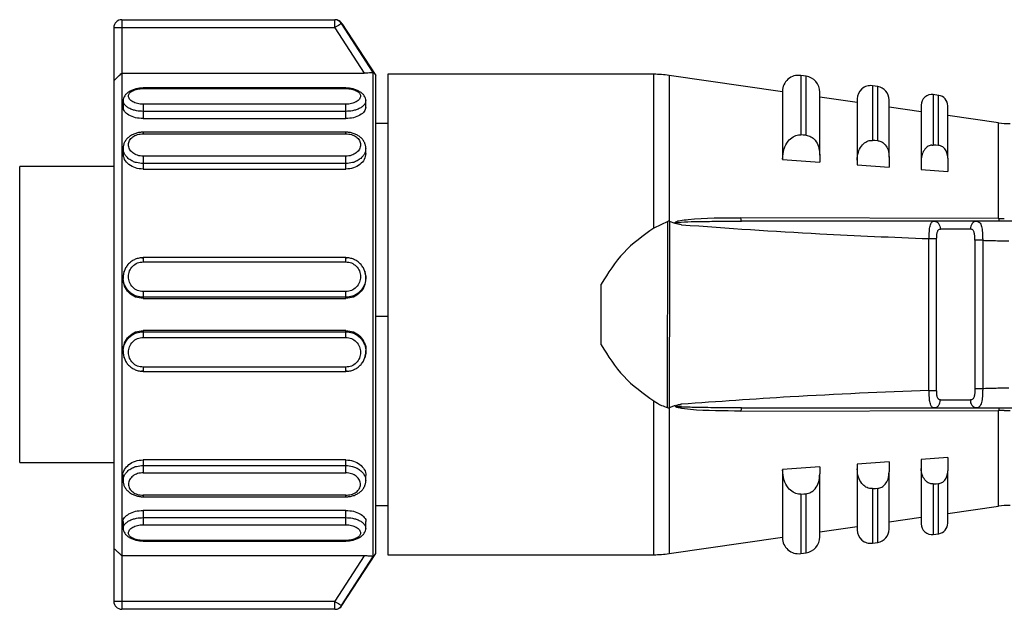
# Model space of a CAD drawing. Header units: millimetres. Extents: x -531 to 2300, y 404 to 998.
# Tile 6 of 24: x -270 to -233, y 684 to 706. Entities that reach past the tile are written whole.
import ezdxf

# ---------------------------------------------------------------- set-up
doc = ezdxf.new("R2010")
doc.units = ezdxf.units.MM

# ---------------------------------------------------------------- blocks, each defined once
blk = doc.blocks.new('Drawing View2')
at = {"color": 7, "linetype": 'Continuous', "lineweight": 25}
for p, q in [((-850.75, 31.75), (-851.05, 31.75)), ((-851.05, 31.75), (-851.05, 29.777)), ((-850.75, 32.05), (-850.75, 31.75)), ((-850.75, 32.05), (-842.768, 32.05)), ((-850.75, 31.75), (-850.75, 30.05)), ((-842.768, 31.75), (-850.75, 31.75)), ((-842.768, 31.75), (-841.667, 30.05)), ((-841.327, 30.077), (-842.517, 31.913)), ((-842.502, 31.913), (-841.23, 29.955)), ((-850.75, 30.05), (-841.667, 30.05)), ((-841.327, 11.933), (-841.327, 30.077)), ((-841.23, 12.055), (-841.23, 29.955)), ((-830.802, 30.005), (-840.778, 30.005)), ((-840.778, 30.005), (-840.778, 20.91)), ((-830.802, 24.241), (-830.802, 30.005)), ((-825.978, 29.352), (-830.232, 29.964)), ((-830.232, 29.964), (-830.232, 24.496)), ((-825.093, 29.932), (-825.293, 29.96)), ((-825.293, 29.96), (-825.293, 27.734)), ((-825.093, 27.719), (-825.093, 29.932)), ((-851.05, 29.777), (-851.05, 12.233)), ((-822.407, 29.545), (-822.607, 29.574)), ((-822.607, 29.574), (-822.607, 27.53)), ((-822.407, 27.514), (-822.407, 29.545)), ((-842.35, 29.493), (-849.95, 29.493)), ((-849.95, 29.47), (-842.35, 29.47)), ((-825.978, 29.366), (-825.978, 26.829)), ((-824.578, 26.973), (-824.578, 29.338)), ((-820.122, 29.216), (-820.322, 29.245)), ((-820.322, 29.245), (-820.322, 27.354)), ((-820.122, 27.338), (-820.122, 29.216)), ((-850.7, 29.02), (-850.7, 28.764)), ((-842.35, 28.883), (-849.95, 28.883)), ((-841.6, 28.764), (-841.6, 29.02)), ((-823.178, 28.949), (-824.578, 29.15)), ((-823.178, 29.079), (-823.178, 26.792)), ((-821.978, 26.903), (-821.978, 29.05)), ((-820.778, 28.849), (-820.778, 26.776)), ((-819.778, 26.856), (-819.778, 28.82)), ((-842.35, 28.614), (-849.95, 28.614)), ((-849.95, 28.614), (-849.95, 28.345)), ((-842.35, 28.345), (-842.35, 28.614)), ((-820.778, 28.603), (-821.978, 28.776)), ((-817.874, 28.185), (-819.778, 28.459)), ((-849.95, 28.345), (-842.35, 28.345)), ((-840.778, 28.155), (-841.23, 28.155)), ((-817.874, 24.605), (-817.874, 28.185)), ((-842.35, 27.835), (-849.95, 27.835)), ((-849.95, 27.776), (-842.35, 27.776)), ((-825.379, 27.732), (-825.293, 27.734)), ((-822.679, 27.528), (-822.607, 27.53)), ((-850.7, 27.233), (-850.7, 27.035)), ((-841.6, 27.035), (-841.6, 27.233)), ((-824.578, 26.973), (-824.578, 26.709)), ((-842.35, 26.934), (-849.95, 26.934)), ((-842.35, 26.661), (-849.95, 26.661)), ((-849.95, 26.661), (-849.95, 26.452)), ((-842.35, 26.452), (-842.35, 26.661)), ((-825.978, 26.829), (-825.978, 26.808)), ((-825.978, 26.808), (-824.578, 26.709)), ((-823.178, 26.792), (-823.178, 26.609)), ((-823.178, 26.609), (-821.978, 26.523)), ((-821.978, 26.903), (-821.978, 26.523)), ((-820.778, 26.776), (-820.778, 26.437)), ((-819.778, 26.856), (-819.778, 26.365)), ((-851.05, 26.555), (-854.578, 26.555)), ((-854.578, 15.455), (-854.578, 26.555)), ((-849.95, 26.452), (-842.35, 26.452)), ((-820.778, 26.437), (-819.778, 26.365)), ((-830.282, 24.495), (-830.802, 24.241)), ((-830.288, 17.516), (-830.282, 24.495)), ((-830.232, 24.496), (-830.212, 24.491)), ((-829.998, 24.411), (-830.212, 24.491)), ((-828.193, 24.499), (-827.509, 24.505)), ((-817.874, 24.605), (-827.538, 24.621)), ((-827.509, 24.505), (-827.518, 24.512)), ((-820.291, 24.505), (-820.206, 24.483)), ((-818.709, 24.505), (-820.291, 24.505)), ((-818.709, 24.505), (-818.789, 24.483)), ((-818.709, 24.505), (-818.637, 24.474)), ((-818.929, 24.205), (-820.059, 24.205)), ((-820.485, 18.163), (-820.485, 23.847)), ((-820.197, 18.163), (-820.197, 23.847)), ((-818.76, 23.784), (-818.76, 18.225)), ((-818.472, 23.784), (-818.472, 18.225)), ((-850.004, 23.124), (-849.95, 23.133)), ((-842.35, 23.136), (-849.95, 23.136)), ((-849.95, 22.977), (-842.35, 22.977)), ((-842.35, 23.133), (-842.296, 23.124)), ((-850.679, 22.514), (-850.659, 22.631)), ((-841.641, 22.632), (-841.62, 22.512)), ((-850.7, 22.394), (-850.679, 22.514)), ((-850.7, 22.394), (-850.7, 22.35)), ((-841.6, 22.35), (-841.6, 22.394)), ((-842.35, 21.866), (-849.95, 21.866)), ((-832.778, 19.866), (-832.778, 22.144)), ((-842.35, 21.65), (-849.95, 21.65)), ((-849.95, 21.65), (-849.95, 21.603)), ((-849.95, 21.603), (-842.35, 21.603)), ((-842.35, 21.603), (-842.35, 21.65)), ((-840.778, 20.929), (-841.23, 20.929)), ((-840.778, 20.91), (-840.778, 12.005)), ((-849.95, 20.406), (-849.95, 20.359)), ((-842.35, 20.406), (-849.95, 20.406)), ((-849.95, 20.359), (-842.35, 20.359)), ((-842.35, 20.359), (-842.35, 20.406)), ((-849.95, 20.144), (-842.35, 20.144)), ((-850.7, 19.66), (-850.7, 19.615)), ((-850.679, 19.496), (-850.7, 19.615)), ((-841.6, 19.615), (-841.6, 19.66)), ((-850.659, 19.379), (-850.679, 19.496)), ((-849.95, 18.876), (-850.005, 18.885)), ((-842.35, 19.033), (-849.95, 19.033)), ((-849.95, 18.874), (-842.35, 18.874)), ((-842.296, 18.885), (-842.35, 18.876)), ((-818.472, 18.225), (-818.76, 18.225)), ((-830.802, 12.005), (-830.802, 17.768)), ((-820.059, 17.805), (-818.929, 17.805)), ((-829.997, 17.599), (-830.232, 17.512)), ((-830.232, 17.512), (-830.232, 12.046)), ((-829.995, 17.552), (-829.767, 17.559)), ((-827.538, 17.388), (-817.874, 17.404)), ((-820.291, 17.505), (-820.206, 17.526)), ((-820.291, 17.505), (-818.709, 17.505)), ((-818.67, 17.505), (-817.845, 17.505)), ((-817.874, 13.824), (-817.874, 17.404)), ((-842.35, 15.556), (-849.95, 15.556)), ((-849.95, 15.556), (-849.95, 15.347)), ((-842.35, 15.347), (-842.35, 15.556)), ((-819.778, 15.644), (-820.778, 15.572)), ((-820.778, 15.572), (-820.778, 15.234)), ((-819.778, 15.644), (-819.778, 15.153)), ((-854.578, 15.455), (-851.05, 15.455)), ((-849.95, 15.347), (-842.35, 15.347)), ((-824.578, 15.301), (-825.978, 15.202)), ((-825.978, 15.202), (-825.978, 15.181)), ((-825.978, 15.181), (-825.978, 12.643)), ((-824.578, 15.301), (-824.578, 15.036)), ((-821.978, 15.486), (-823.178, 15.4)), ((-823.178, 15.4), (-823.178, 15.217)), ((-823.178, 15.217), (-823.178, 12.931)), ((-821.978, 15.486), (-821.978, 15.106)), ((-820.778, 15.234), (-820.778, 13.161)), ((-819.778, 13.189), (-819.778, 15.153)), ((-850.7, 14.976), (-850.7, 14.777)), ((-849.95, 15.075), (-842.35, 15.074)), ((-841.6, 14.775), (-841.6, 14.974)), ((-824.578, 12.672), (-824.578, 15.036)), ((-821.978, 12.959), (-821.978, 15.106)), ((-822.607, 14.48), (-822.679, 14.481)), ((-822.607, 14.48), (-822.607, 12.436)), ((-822.407, 12.464), (-822.407, 14.495)), ((-820.322, 14.656), (-820.379, 14.657)), ((-820.322, 14.656), (-820.322, 12.765)), ((-820.122, 12.793), (-820.122, 14.671)), ((-842.35, 14.234), (-849.95, 14.235)), ((-849.95, 14.176), (-842.35, 14.176)), ((-825.293, 14.276), (-825.379, 14.277)), ((-825.293, 14.276), (-825.293, 12.049)), ((-825.093, 12.078), (-825.093, 14.291)), ((-842.35, 13.664), (-849.95, 13.664)), ((-849.95, 13.664), (-849.95, 13.395)), ((-842.35, 13.395), (-842.35, 13.664)), ((-841.23, 13.855), (-840.778, 13.855)), ((-819.778, 13.55), (-817.874, 13.824)), ((-849.95, 13.395), (-842.35, 13.395)), ((-821.978, 13.233), (-820.778, 13.406)), ((-850.7, 13.246), (-850.7, 12.99)), ((-849.95, 13.127), (-842.35, 13.127)), ((-841.6, 12.99), (-841.6, 13.246)), ((-824.578, 12.859), (-823.178, 13.061)), ((-830.232, 12.046), (-825.978, 12.658)), ((-820.322, 12.765), (-820.122, 12.793)), ((-851.05, 12.233), (-851.05, 10.26)), ((-842.35, 12.54), (-849.95, 12.54)), ((-849.95, 12.516), (-842.35, 12.516)), ((-822.607, 12.436), (-822.407, 12.464)), ((-841.667, 11.96), (-850.75, 11.96)), ((-850.75, 11.96), (-850.75, 10.26)), ((-841.667, 11.96), (-842.768, 10.26)), ((-842.517, 10.097), (-841.327, 11.933)), ((-842.502, 10.097), (-841.23, 12.055)), ((-840.778, 12.005), (-830.802, 12.005)), ((-825.293, 12.049), (-825.093, 12.078)), ((-850.75, 10.26), (-842.768, 10.26)), ((-842.768, 9.96), (-842.768, 10.26)), ((-842.768, 9.96), (-850.75, 9.96))]:
    blk.add_line(p, q, dxfattribs=at)
at = {"color": 7, "linetype": 'Continuous', "lineweight": 25, "flags": 128}
for points in [[(-842.768, 31.75), (-842.768, 31.808), (-842.768, 31.864), (-842.768, 31.916), (-842.768, 31.962), (-842.768, 31.999), (-842.768, 32.027), (-842.768, 32.044), (-842.768, 32.05)], [(-850.75, 30.05), (-850.75, 29.646), (-850.75, 28.868), (-850.75, 27.749), (-850.75, 26.337), (-850.75, 24.693), (-850.75, 22.89), (-850.75, 21.005), (-850.75, 19.12), (-850.75, 17.316), (-850.75, 15.673), (-850.75, 14.261), (-850.75, 13.141), (-850.75, 12.363), (-850.75, 11.96)], [(-825.093, 27.719), (-825.205, 27.727), (-825.293, 27.734)], [(-822.407, 27.514), (-822.519, 27.523), (-822.607, 27.53)], [(-820.122, 27.338), (-820.234, 27.347), (-820.322, 27.354)], [(-822.607, 14.48), (-822.495, 14.488), (-822.407, 14.495)], [(-820.322, 14.656), (-820.21, 14.664), (-820.122, 14.671)], [(-825.293, 14.276), (-825.181, 14.284), (-825.093, 14.291)], [(-851.05, 10.26), (-851.044, 10.26), (-851.027, 10.26), (-850.999, 10.26), (-850.962, 10.26), (-850.917, 10.26), (-850.865, 10.26), (-850.809, 10.26), (-850.75, 10.26)], [(-850.75, 10.26), (-850.75, 10.201), (-850.75, 10.145), (-850.75, 10.093), (-850.75, 10.048), (-850.75, 10.01), (-850.75, 9.983), (-850.75, 9.966), (-850.75, 9.96)]]:
    blk.add_lwpolyline(points, dxfattribs=at)
at = {"color": 7, "linetype": 'Continuous', "lineweight": 25}
for centre, radius, start, end in [((-850.75, 31.75), 0.3, 90, 180), ((-842.768, 31.75), 0.3, 32.9434, 89.9915), ((-842.511, 22.983), 8.93, 89.9422, 90.0385), ((-830.802, 26.005), 4, 81.8101, 90), ((-825.379, 29.366), 0.6, 81.8101, 180), ((-825.178, 29.338), 0.6, 0, 81.8101), ((-822.679, 29.079), 0.5, 81.8101, 180), ((-822.478, 29.05), 0.5, 0, 81.8101), ((-820.379, 28.849), 0.4, 81.8101, 180), ((-820.178, 28.82), 0.4, 0, 81.8101), ((-817.447, 31.155), 3, 261.8101, 270), ((-817.613, 24.613), 0.261, 181.6208, 203.1902), ((-818.662, 17.77), 0.269, 172.5997, 259.8789), ((-817.733, 17.418), 0.142, 142.5782, 185.7895), ((-817.447, 10.855), 3, 90, 98.1899), ((-822.679, 12.931), 0.5, 180, 278.1899), ((-822.478, 12.959), 0.5, 278.1899, 0), ((-820.379, 13.161), 0.4, 180, 278.1899), ((-820.178, 13.189), 0.4, 278.1899, 0), ((-825.379, 12.643), 0.6, 180, 278.1899), ((-825.178, 12.672), 0.6, 278.1899, 0), ((-830.802, 16.005), 4, 270, 278.1899), ((-850.75, 10.26), 0.3, 180, 270), ((-842.768, 10.259), 0.3, 270.0085, 327.0566), ((-842.511, 18.83), 8.734, 269.9608, 270.0593)]:
    blk.add_arc(centre, radius, start, end, dxfattribs=at)
for points, knots in [([(-842.756, 32.05), (-842.756, 32.05), (-842.758, 32.05), (-842.764, 32.05), (-842.768, 32.05)], [0, 0, 0, 0, 0.3651939, 1, 1, 1, 1]), ([(-842.694, 32.043), (-842.703, 32.045), (-842.719, 32.048), (-842.737, 32.049), (-842.745, 32.049), (-842.748, 32.05), (-842.749, 32.05), (-842.751, 32.05), (-842.753, 32.05), (-842.753, 32.05), (-842.755, 32.05), (-842.756, 32.05)], [0, 0, 0, 0, 0.109291, 0.184082, 0.203388, 0.217069, 0.233404, 0.261558, 0.329586, 0.601582, 1, 1, 1, 1]), ([(-842.518, 31.931), (-842.526, 31.942), (-842.547, 31.972), (-842.592, 32.005), (-842.642, 32.03), (-842.676, 32.041), (-842.692, 32.043), (-842.694, 32.043)], [0, 0, 0, 0, 0.187728, 0.504927, 0.769603, 0.980429, 1, 1, 1, 1]), ([(-851.05, 29.777), (-851.048, 29.777), (-851.044, 29.776), (-851.013, 29.8), (-850.957, 29.85), (-850.866, 29.935), (-850.791, 30.009), (-850.75, 30.05)], [0, 0, 0, 0, 0.131935, 0.273337, 0.43979, 0.689197, 1, 1, 1, 1]), ([(-841.327, 30.077), (-841.328, 30.075), (-841.331, 30.072), (-841.348, 30.068), (-841.376, 30.063), (-841.429, 30.058), (-841.526, 30.051), (-841.618, 30.05), (-841.667, 30.05)], [0, 0, 0, 0, 0.107534, 0.215502, 0.32879, 0.444967, 0.704582, 1, 1, 1, 1]), ([(-849.95, 29.492), (-849.995, 29.489), (-850.086, 29.484), (-850.223, 29.456), (-850.354, 29.413), (-850.472, 29.355), (-850.571, 29.284), (-850.645, 29.201), (-850.692, 29.111), (-850.697, 29.048), (-850.7, 29.016)], [0, 0, 0, 0, 0.11755, 0.238137, 0.361419, 0.486912, 0.614056, 0.742299, 0.871104, 1, 1, 1, 1]), ([(-849.95, 28.883), (-850.022, 28.887), (-850.167, 28.897), (-850.35, 28.971), (-850.472, 29.074), (-850.514, 29.191), (-850.472, 29.303), (-850.35, 29.395), (-850.167, 29.457), (-850.022, 29.466), (-849.95, 29.47)], [0, 0, 0, 0, 0.124106, 0.248734, 0.374111, 0.499999, 0.625886, 0.751263, 0.875889, 1, 1, 1, 1]), ([(-849.95, 29.49), (-849.95, 29.491), (-849.95, 29.495), (-849.95, 29.481), (-849.95, 29.47)], [0, 0, 0, 0, 0.2297853, 1, 1, 1, 1]), ([(-841.6, 29.016), (-841.603, 29.048), (-841.608, 29.111), (-841.655, 29.201), (-841.729, 29.284), (-841.828, 29.355), (-841.946, 29.413), (-842.077, 29.456), (-842.214, 29.484), (-842.305, 29.489), (-842.35, 29.492)], [0, 0, 0, 0, 0.128896, 0.257701, 0.385944, 0.513088, 0.638581, 0.761863, 0.88245, 1, 1, 1, 1]), ([(-842.35, 29.47), (-842.35, 29.481), (-842.35, 29.495), (-842.35, 29.491), (-842.35, 29.49)], [0, 0, 0, 0, 0.770215, 1, 1, 1, 1]), ([(-842.35, 29.47), (-842.278, 29.466), (-842.133, 29.457), (-841.95, 29.395), (-841.828, 29.303), (-841.786, 29.191), (-841.828, 29.074), (-841.95, 28.971), (-842.133, 28.897), (-842.278, 28.887), (-842.35, 28.883)], [0, 0, 0, 0, 0.124111, 0.248737, 0.374114, 0.500001, 0.625889, 0.751266, 0.875894, 1, 1, 1, 1]), ([(-849.95, 28.614), (-850.035, 28.619), (-850.172, 28.626), (-850.35, 28.675), (-850.485, 28.733), (-850.591, 28.807), (-850.678, 28.902), (-850.692, 28.974), (-850.7, 29.019)], [0, 0, 0, 0, 0.215677, 0.349677, 0.500832, 0.651862, 0.785821, 1, 1, 1, 1]), ([(-841.6, 29.02), (-841.608, 28.975), (-841.621, 28.903), (-841.708, 28.807), (-841.814, 28.733), (-841.95, 28.675), (-842.128, 28.626), (-842.265, 28.619), (-842.35, 28.614)], [0, 0, 0, 0, 0.215373, 0.34906, 0.499747, 0.650815, 0.784688, 1, 1, 1, 1]), ([(-849.95, 28.345), (-850.048, 28.352), (-850.245, 28.366), (-850.493, 28.467), (-850.666, 28.608), (-850.689, 28.712), (-850.7, 28.764)], [0, 0, 0, 0, 0.2491018, 0.5002617, 0.7513757, 1, 1, 1, 1]), ([(-841.6, 28.764), (-841.611, 28.712), (-841.634, 28.607), (-841.807, 28.467), (-842.055, 28.366), (-842.252, 28.352), (-842.35, 28.345)], [0, 0, 0, 0, 0.249186, 0.49919, 0.751586, 1, 1, 1, 1]), ([(-849.95, 27.835), (-849.996, 27.832), (-850.09, 27.828), (-850.229, 27.794), (-850.361, 27.74), (-850.478, 27.665), (-850.575, 27.572), (-850.647, 27.466), (-850.693, 27.349), (-850.698, 27.267), (-850.7, 27.227)], [0, 0, 0, 0, 0.11999, 0.242062, 0.365976, 0.491354, 0.617808, 0.744962, 0.872463, 1, 1, 1, 1]), ([(-849.95, 26.934), (-850.022, 26.941), (-850.167, 26.955), (-850.35, 27.057), (-850.472, 27.2), (-850.514, 27.366), (-850.472, 27.529), (-850.35, 27.664), (-850.167, 27.757), (-850.022, 27.77), (-849.95, 27.776)], [0, 0, 0, 0, 0.1241105, 0.2487374, 0.374114, 0.5000014, 0.6258894, 0.7512656, 0.8758944, 1, 1, 1, 1]), ([(-849.95, 27.834), (-849.95, 27.834), (-849.95, 27.838), (-849.95, 27.822), (-849.95, 27.791), (-849.95, 27.776)], [0, 0, 0, 0, 0.038601, 0.519301, 1, 1, 1, 1]), ([(-842.35, 27.776), (-842.35, 27.791), (-842.35, 27.822), (-842.35, 27.838), (-842.35, 27.834), (-842.35, 27.834)], [0, 0, 0, 0, 0.480692, 0.961384, 1, 1, 1, 1]), ([(-841.6, 27.227), (-841.602, 27.267), (-841.607, 27.349), (-841.653, 27.466), (-841.725, 27.572), (-841.822, 27.665), (-841.939, 27.74), (-842.071, 27.794), (-842.21, 27.828), (-842.304, 27.832), (-842.35, 27.835)], [0, 0, 0, 0, 0.127535, 0.255035, 0.382189, 0.508643, 0.634021, 0.75793, 0.880009, 1, 1, 1, 1]), ([(-842.35, 27.776), (-842.278, 27.77), (-842.133, 27.757), (-841.95, 27.664), (-841.828, 27.529), (-841.786, 27.366), (-841.828, 27.2), (-841.95, 27.057), (-842.133, 26.955), (-842.278, 26.941), (-842.35, 26.934)], [0, 0, 0, 0, 0.124111, 0.248737, 0.374114, 0.500001, 0.625889, 0.751266, 0.875894, 1, 1, 1, 1]), ([(-825.978, 26.829), (-825.967, 26.957), (-825.946, 27.195), (-825.794, 27.486), (-825.624, 27.644), (-825.484, 27.713), (-825.413, 27.726), (-825.379, 27.732)], [0, 0, 0, 0, 0.325933, 0.603464, 0.815321, 0.910517, 1, 1, 1, 1]), ([(-825.093, 27.719), (-825.062, 27.714), (-824.998, 27.706), (-824.876, 27.653), (-824.732, 27.527), (-824.603, 27.285), (-824.587, 27.085), (-824.578, 26.973)], [0, 0, 0, 0, 0.095969, 0.193666, 0.400239, 0.664134, 1, 1, 1, 1]), ([(-823.178, 26.792), (-823.17, 26.891), (-823.154, 27.076), (-823.036, 27.312), (-822.896, 27.449), (-822.771, 27.511), (-822.709, 27.523), (-822.679, 27.528)], [0, 0, 0, 0, 0.3058344, 0.5705648, 0.8013845, 0.9041312, 1, 1, 1, 1]), ([(-822.407, 27.514), (-822.381, 27.511), (-822.328, 27.503), (-822.226, 27.459), (-822.106, 27.356), (-821.999, 27.157), (-821.986, 26.994), (-821.978, 26.903)], [0, 0, 0, 0, 0.097346, 0.196477, 0.405857, 0.669714, 1, 1, 1, 1]), ([(-820.379, 27.353), (-820.424, 27.341), (-820.526, 27.316), (-820.656, 27.192), (-820.757, 27.007), (-820.771, 26.856), (-820.778, 26.776)], [0, 0, 0, 0, 0.184907, 0.408721, 0.685994, 1, 1, 1, 1]), ([(-820.379, 27.353), (-820.368, 27.354), (-820.349, 27.355), (-820.33, 27.354), (-820.322, 27.354)], [0, 0, 0, 0, 0.559858, 1, 1, 1, 1]), ([(-819.778, 26.856), (-819.784, 26.927), (-819.795, 27.054), (-819.88, 27.212), (-819.976, 27.294), (-820.059, 27.33), (-820.1, 27.335), (-820.122, 27.338)], [0, 0, 0, 0, 0.323921, 0.5874, 0.80379, 0.90123, 1, 1, 1, 1]), ([(-849.95, 26.661), (-850.035, 26.667), (-850.172, 26.678), (-850.35, 26.745), (-850.485, 26.827), (-850.591, 26.93), (-850.678, 27.065), (-850.692, 27.168), (-850.7, 27.232)], [0, 0, 0, 0, 0.215829, 0.349716, 0.500633, 0.651427, 0.785194, 1, 1, 1, 1]), ([(-849.95, 26.452), (-850.048, 26.461), (-850.245, 26.48), (-850.493, 26.618), (-850.666, 26.812), (-850.689, 26.96), (-850.7, 27.035)], [0, 0, 0, 0, 0.250014, 0.500108, 0.750297, 1, 1, 1, 1]), ([(-841.6, 27.233), (-841.608, 27.169), (-841.621, 27.066), (-841.708, 26.931), (-841.814, 26.827), (-841.95, 26.746), (-842.128, 26.678), (-842.265, 26.667), (-842.35, 26.661)], [0, 0, 0, 0, 0.214271, 0.348146, 0.499045, 0.650324, 0.784386, 1, 1, 1, 1]), ([(-841.6, 27.035), (-841.611, 26.961), (-841.634, 26.812), (-841.807, 26.618), (-842.055, 26.479), (-842.252, 26.461), (-842.35, 26.452)], [0, 0, 0, 0, 0.249179, 0.499184, 0.75158, 1, 1, 1, 1]), ([(-830.232, 24.496), (-830.24, 24.498), (-830.257, 24.5), (-830.273, 24.497), (-830.282, 24.495)], [0, 0, 0, 0, 0.500612, 1, 1, 1, 1]), ([(-830.212, 24.491), (-830.211, 24.366), (-830.21, 23.168), (-830.217, 20.842), (-830.227, 18.641), (-830.232, 17.512)], [0, 0, 0, 0, 0.053586, 0.51491, 1, 1, 1, 1]), ([(-829.998, 24.411), (-829.999, 24.415), (-830.002, 24.423), (-830.003, 24.436), (-830, 24.447), (-829.991, 24.46), (-829.937, 24.504), (-829.769, 24.535), (-828.972, 24.637), (-828.206, 24.629), (-827.538, 24.621)], [0, 0, 0, 0, 0.005863, 0.010853, 0.015526, 0.020816, 0.030349, 0.102024, 0.217101, 1, 1, 1, 1]), ([(-829.768, 24.367), (-829.771, 24.368), (-829.813, 24.375), (-829.891, 24.384), (-829.964, 24.402), (-829.998, 24.411)], [0, 0, 0, 0, 0.03383, 0.554622, 1, 1, 1, 1]), ([(-829.768, 24.367), (-829.822, 24.378), (-829.889, 24.391), (-829.957, 24.413), (-829.972, 24.421), (-829.977, 24.425), (-829.979, 24.428), (-829.98, 24.43), (-829.979, 24.432), (-829.979, 24.433), (-829.977, 24.436), (-829.955, 24.448), (-829.585, 24.486), (-828.998, 24.493), (-828.425, 24.498), (-828.193, 24.499)], [0, 0, 0, 0, 0.081955, 0.100504, 0.104545, 0.107904, 0.109312, 0.110576, 0.111187, 0.111805, 0.113148, 0.116521, 0.148873, 0.655869, 1, 1, 1, 1]), ([(-829.768, 24.367), (-828.037, 24.244), (-824.945, 24.025), (-821.848, 23.901), (-820.485, 23.847)], [0, 0, 0, 0, 0.559905, 1, 1, 1, 1]), ([(-827.518, 24.512), (-827.518, 24.512), (-827.521, 24.515), (-827.526, 24.535), (-827.533, 24.571), (-827.536, 24.605), (-827.538, 24.621)], [0, 0, 0, 0, 0.000098, 0.337965, 0.675801, 1, 1, 1, 1]), ([(-820.291, 24.505), (-821.639, 24.505), (-824.047, 24.505), (-826.451, 24.505), (-827.509, 24.505)], [0, 0, 0, 0, 0.5600664, 1, 1, 1, 1]), ([(-820.485, 23.847), (-820.483, 23.894), (-820.481, 23.987), (-820.47, 24.153), (-820.452, 24.296), (-820.419, 24.401), (-820.376, 24.483), (-820.325, 24.496), (-820.291, 24.505)], [0, 0, 0, 0, 0.133442, 0.262516, 0.491682, 0.616787, 0.744465, 1, 1, 1, 1]), ([(-820.201, 24.483), (-820.242, 24.49), (-820.294, 24.499), (-820.339, 24.487), (-820.348, 24.485)], [0, 0, 0, 0, 0.792844, 1, 1, 1, 1]), ([(-820.206, 24.483), (-820.205, 24.483), (-820.174, 24.475), (-820.124, 24.419), (-820.069, 24.323), (-820.062, 24.244), (-820.059, 24.205)], [0, 0, 0, 0, 0.01527, 0.343514, 0.671757, 1, 1, 1, 1]), ([(-818.789, 24.483), (-818.79, 24.483), (-818.82, 24.475), (-818.867, 24.419), (-818.919, 24.323), (-818.926, 24.244), (-818.929, 24.205)], [0, 0, 0, 0, 0.015258, 0.343505, 0.671753, 1, 1, 1, 1]), ([(-818.635, 24.483), (-818.645, 24.486), (-818.693, 24.499), (-818.75, 24.49), (-818.795, 24.483)], [0, 0, 0, 0, 0.199135, 1, 1, 1, 1]), ([(-817.213, 24.505), (-817.492, 24.505), (-817.991, 24.505), (-818.489, 24.505), (-818.709, 24.505)], [0, 0, 0, 0, 0.560002, 1, 1, 1, 1]), ([(-818.637, 24.474), (-818.62, 24.469), (-818.581, 24.458), (-818.544, 24.39), (-818.502, 24.277), (-818.482, 24.119), (-818.473, 23.938), (-818.472, 23.836), (-818.472, 23.784)], [0, 0, 0, 0, 0.120831, 0.271701, 0.419722, 0.688876, 0.841614, 1, 1, 1, 1]), ([(-817.874, 24.605), (-817.834, 24.605), (-817.764, 24.605), (-817.692, 24.605), (-817.661, 24.604)], [0, 0, 0, 0, 0.559652, 1, 1, 1, 1]), ([(-830.802, 24.241), (-831.201, 23.957), (-831.995, 23.394), (-832.519, 22.559), (-832.778, 22.144)], [0, 0, 0, 0, 0.5035589, 1, 1, 1, 1]), ([(-820.197, 23.847), (-820.196, 23.897), (-820.194, 23.97), (-820.182, 24.057), (-820.169, 24.108), (-820.15, 24.149), (-820.126, 24.179), (-820.096, 24.199), (-820.071, 24.203), (-820.059, 24.205)], [0, 0, 0, 0, 0.293505, 0.420714, 0.540415, 0.65535, 0.771043, 0.883597, 1, 1, 1, 1]), ([(-818.76, 23.784), (-818.761, 23.843), (-818.764, 23.952), (-818.785, 24.072), (-818.815, 24.138), (-818.845, 24.174), (-818.882, 24.198), (-818.913, 24.202), (-818.929, 24.205)], [0, 0, 0, 0, 0.294352, 0.539974, 0.655031, 0.766741, 0.880127, 1, 1, 1, 1]), ([(-818.472, 23.784), (-818.288, 23.779), (-817.959, 23.771), (-817.63, 23.763), (-817.485, 23.76)], [0, 0, 0, 0, 0.559996, 1, 1, 1, 1]), ([(-849.95, 23.129), (-850, 23.127), (-850.1, 23.123), (-850.246, 23.078), (-850.38, 23.006), (-850.497, 22.908), (-850.591, 22.787), (-850.659, 22.655), (-850.679, 22.561), (-850.688, 22.517)], [0, 0, 0, 0, 0.143395, 0.287611, 0.432551, 0.57803, 0.723868, 0.869915, 1, 1, 1, 1]), ([(-849.95, 21.866), (-850.022, 21.874), (-850.167, 21.891), (-850.35, 22.022), (-850.472, 22.206), (-850.514, 22.424), (-850.472, 22.641), (-850.35, 22.823), (-850.167, 22.952), (-850.022, 22.968), (-849.95, 22.977)], [0, 0, 0, 0, 0.124106, 0.248734, 0.374111, 0.499999, 0.625886, 0.751263, 0.875889, 1, 1, 1, 1]), ([(-841.612, 22.516), (-841.621, 22.56), (-841.641, 22.655), (-841.709, 22.787), (-841.802, 22.908), (-841.92, 23.006), (-842.054, 23.078), (-842.2, 23.123), (-842.3, 23.127), (-842.35, 23.129)], [0, 0, 0, 0, 0.13122, 0.277078, 0.422725, 0.568014, 0.712764, 0.856793, 1, 1, 1, 1]), ([(-842.35, 22.977), (-842.278, 22.968), (-842.133, 22.952), (-841.95, 22.823), (-841.828, 22.641), (-841.786, 22.424), (-841.828, 22.206), (-841.95, 22.022), (-842.133, 21.891), (-842.278, 21.874), (-842.35, 21.866)], [0, 0, 0, 0, 0.1241105, 0.2487374, 0.374114, 0.5000014, 0.6258894, 0.7512656, 0.8758944, 1, 1, 1, 1]), ([(-850.688, 22.517), (-850.689, 22.512), (-850.704, 22.457), (-850.701, 22.4), (-850.699, 22.349)], [0, 0, 0, 0, 0.098924, 1, 1, 1, 1]), ([(-849.95, 21.65), (-850.035, 21.658), (-850.172, 21.671), (-850.35, 21.758), (-850.485, 21.863), (-850.591, 21.998), (-850.679, 22.174), (-850.692, 22.31), (-850.7, 22.394)], [0, 0, 0, 0, 0.215317, 0.349093, 0.499996, 0.650773, 0.784509, 1, 1, 1, 1]), ([(-849.95, 21.603), (-850.048, 21.615), (-850.245, 21.637), (-850.493, 21.811), (-850.666, 22.058), (-850.689, 22.253), (-850.7, 22.35)], [0, 0, 0, 0, 0.249102, 0.500264, 0.751374, 1, 1, 1, 1]), ([(-841.6, 22.394), (-841.608, 22.31), (-841.621, 22.175), (-841.708, 21.998), (-841.814, 21.864), (-841.95, 21.758), (-842.128, 21.671), (-842.265, 21.658), (-842.35, 21.65)], [0, 0, 0, 0, 0.214783, 0.348571, 0.499371, 0.650552, 0.784526, 1, 1, 1, 1]), ([(-841.6, 22.35), (-841.611, 22.253), (-841.634, 22.058), (-841.807, 21.811), (-842.055, 21.637), (-842.252, 21.615), (-842.35, 21.603)], [0, 0, 0, 0, 0.249179, 0.499184, 0.75158, 1, 1, 1, 1]), ([(-841.62, 22.512), (-841.607, 22.473), (-841.593, 22.434), (-841.6, 22.394), (-841.6, 22.394)], [0, 0, 0, 0, 0.991335, 1, 1, 1, 1]), ([(-841.601, 22.349), (-841.599, 22.4), (-841.596, 22.457), (-841.61, 22.511), (-841.612, 22.516)], [0, 0, 0, 0, 0.908401, 1, 1, 1, 1]), ([(-850.7, 19.66), (-850.689, 19.757), (-850.666, 19.951), (-850.493, 20.199), (-850.244, 20.372), (-850.048, 20.395), (-849.95, 20.406)], [0, 0, 0, 0, 0.248812, 0.500086, 0.751215, 1, 1, 1, 1]), ([(-850.7, 19.615), (-850.692, 19.699), (-850.679, 19.835), (-850.591, 20.012), (-850.485, 20.146), (-850.35, 20.251), (-850.172, 20.338), (-850.035, 20.351), (-849.95, 20.359)], [0, 0, 0, 0, 0.215523, 0.349239, 0.499973, 0.650763, 0.784506, 1, 1, 1, 1]), ([(-842.35, 20.406), (-842.253, 20.395), (-842.057, 20.373), (-841.804, 20.199), (-841.648, 19.954), (-841.581, 19.754), (-841.6, 19.66), (-841.6, 19.66)], [0, 0, 0, 0, 0.248209, 0.49872, 0.749554, 0.999745, 1, 1, 1, 1]), ([(-842.35, 20.359), (-842.265, 20.351), (-842.128, 20.338), (-841.95, 20.251), (-841.815, 20.146), (-841.708, 20.012), (-841.625, 19.836), (-841.582, 19.618), (-841.621, 19.458), (-841.641, 19.38)], [0, 0, 0, 0, 0.178679, 0.289497, 0.414398, 0.539341, 0.650147, 0.828642, 1, 1, 1, 1]), ([(-849.95, 19.033), (-850.022, 19.041), (-850.167, 19.058), (-850.35, 19.186), (-850.472, 19.369), (-850.514, 19.586), (-850.472, 19.803), (-850.35, 19.988), (-850.167, 20.118), (-850.022, 20.135), (-849.95, 20.144)], [0, 0, 0, 0, 0.124106, 0.248734, 0.374111, 0.499999, 0.625886, 0.751263, 0.875889, 1, 1, 1, 1]), ([(-842.35, 20.144), (-842.278, 20.135), (-842.133, 20.118), (-841.95, 19.988), (-841.828, 19.803), (-841.786, 19.586), (-841.828, 19.369), (-841.95, 19.186), (-842.133, 19.058), (-842.278, 19.041), (-842.35, 19.033)], [0, 0, 0, 0, 0.124111, 0.248737, 0.374114, 0.500001, 0.625889, 0.751266, 0.875894, 1, 1, 1, 1]), ([(-850.699, 19.661), (-850.701, 19.609), (-850.704, 19.552), (-850.689, 19.498), (-850.688, 19.493)], [0, 0, 0, 0, 0.901328, 1, 1, 1, 1]), ([(-841.612, 19.491), (-841.611, 19.497), (-841.596, 19.552), (-841.599, 19.609), (-841.601, 19.661)], [0, 0, 0, 0, 0.105042, 1, 1, 1, 1]), ([(-832.778, 19.866), (-832.519, 19.451), (-831.995, 18.616), (-831.201, 18.052), (-830.802, 17.768)], [0, 0, 0, 0, 0.496441, 1, 1, 1, 1]), ([(-850.688, 19.493), (-850.679, 19.448), (-850.659, 19.354), (-850.591, 19.222), (-850.498, 19.101), (-850.38, 19.003), (-850.246, 18.931), (-850.1, 18.886), (-850, 18.883), (-849.95, 18.881)], [0, 0, 0, 0, 0.130124, 0.276165, 0.421998, 0.567471, 0.712411, 0.856614, 1, 1, 1, 1]), ([(-842.35, 18.881), (-842.3, 18.883), (-842.2, 18.886), (-842.054, 18.931), (-841.92, 19.003), (-841.802, 19.101), (-841.709, 19.222), (-841.641, 19.354), (-841.622, 19.447), (-841.612, 19.491)], [0, 0, 0, 0, 0.143552, 0.287922, 0.433029, 0.57867, 0.72467, 0.87088, 1, 1, 1, 1]), ([(-820.485, 18.163), (-822.219, 18.091), (-825.316, 17.963), (-828.408, 17.74), (-829.768, 17.642)], [0, 0, 0, 0, 0.5600932, 1, 1, 1, 1]), ([(-820.291, 17.505), (-820.325, 17.513), (-820.376, 17.526), (-820.42, 17.61), (-820.453, 17.715), (-820.47, 17.858), (-820.481, 18.023), (-820.483, 18.116), (-820.485, 18.163)], [0, 0, 0, 0, 0.25738, 0.385697, 0.511171, 0.738879, 0.867225, 1, 1, 1, 1]), ([(-820.059, 17.805), (-820.082, 17.81), (-820.116, 17.818), (-820.148, 17.856), (-820.167, 17.896), (-820.181, 17.948), (-820.194, 18.036), (-820.196, 18.111), (-820.197, 18.163)], [0, 0, 0, 0, 0.218752, 0.329388, 0.443599, 0.567307, 0.703565, 1, 1, 1, 1]), ([(-818.76, 18.225), (-818.761, 18.166), (-818.764, 18.056), (-818.785, 17.935), (-818.816, 17.868), (-818.847, 17.833), (-818.884, 17.81), (-818.914, 17.806), (-818.929, 17.805)], [0, 0, 0, 0, 0.293689, 0.545649, 0.659897, 0.775625, 0.886828, 1, 1, 1, 1]), ([(-818.472, 18.225), (-818.472, 18.174), (-818.473, 18.078), (-818.479, 17.94), (-818.492, 17.817), (-818.514, 17.706), (-818.546, 17.617), (-818.601, 17.528), (-818.666, 17.514), (-818.709, 17.505)], [0, 0, 0, 0, 0.132394, 0.247635, 0.371715, 0.494784, 0.621057, 0.748595, 1, 1, 1, 1]), ([(-817.485, 18.25), (-817.669, 18.245), (-817.998, 18.238), (-818.327, 18.229), (-818.472, 18.225)], [0, 0, 0, 0, 0.560004, 1, 1, 1, 1]), ([(-830.802, 17.768), (-830.708, 17.708), (-830.545, 17.604), (-830.364, 17.542), (-830.288, 17.516)], [0, 0, 0, 0, 0.580293, 1, 1, 1, 1]), ([(-820.206, 17.526), (-820.205, 17.527), (-820.174, 17.534), (-820.124, 17.59), (-820.069, 17.686), (-820.062, 17.765), (-820.059, 17.805)], [0, 0, 0, 0, 0.01566, 0.343773, 0.671887, 1, 1, 1, 1]), ([(-830.288, 17.516), (-830.279, 17.514), (-830.26, 17.51), (-830.241, 17.512), (-830.232, 17.512)], [0, 0, 0, 0, 0.4992721, 1, 1, 1, 1]), ([(-827.538, 17.388), (-828.173, 17.39), (-828.961, 17.392), (-829.77, 17.474), (-829.959, 17.531), (-829.993, 17.561), (-830, 17.573), (-830.002, 17.586), (-829.999, 17.595), (-829.997, 17.599)], [0, 0, 0, 0, 0.750987, 0.932339, 0.976611, 0.983581, 0.989387, 0.994604, 1, 1, 1, 1]), ([(-829.978, 17.582), (-829.978, 17.584), (-829.976, 17.586), (-829.97, 17.592), (-829.952, 17.601), (-829.933, 17.605), (-829.919, 17.608)], [0, 0, 0, 0, 0.070853, 0.152897, 0.362347, 1, 1, 1, 1]), ([(-827.509, 17.505), (-827.621, 17.505), (-827.934, 17.505), (-828.536, 17.51), (-829.069, 17.52), (-829.422, 17.527), (-829.489, 17.528), (-829.515, 17.528), (-829.519, 17.529), (-829.521, 17.529), (-829.521, 17.529), (-829.521, 17.529), (-829.591, 17.53), (-829.719, 17.533), (-829.862, 17.538), (-829.939, 17.545), (-829.96, 17.549), (-829.966, 17.551), (-829.969, 17.552), (-829.97, 17.553), (-829.97, 17.553), (-829.97, 17.554), (-829.969, 17.555), (-829.967, 17.556), (-829.961, 17.557), (-829.954, 17.558), (-829.949, 17.559), (-829.948, 17.559), (-829.948, 17.559), (-829.947, 17.559), (-829.933, 17.561), (-829.89, 17.565), (-829.831, 17.569), (-829.785, 17.569), (-829.769, 17.569)], [0, 0, 0, 0, 0.126085, 0.351928, 0.676718, 0.724247, 0.748595, 0.751666, 0.753204, 0.753397, 0.753493, 0.753505, 0.753513, 0.832333, 0.896628, 0.914608, 0.919866, 0.92158, 0.92279, 0.923241, 0.923627, 0.923999, 0.924411, 0.925506, 0.927084, 0.931868, 0.932624, 0.933016, 0.933066, 0.93309, 0.9331, 0.949647, 0.981484, 1, 1, 1, 1]), ([(-829.768, 17.642), (-829.768, 17.642), (-829.768, 17.642), (-829.769, 17.642), (-829.77, 17.642), (-829.777, 17.64), (-829.804, 17.635), (-829.853, 17.625), (-829.896, 17.614), (-829.919, 17.608)], [0, 0, 0, 0, 0.000332, 0.002842, 0.009727, 0.035627, 0.135958, 0.53074, 1, 1, 1, 1]), ([(-827.509, 17.505), (-827.512, 17.503), (-827.518, 17.5), (-827.526, 17.475), (-827.533, 17.438), (-827.536, 17.405), (-827.538, 17.388)], [0, 0, 0, 0, 0.244853, 0.499998, 0.755144, 1, 1, 1, 1]), ([(-827.509, 17.505), (-826.163, 17.505), (-823.758, 17.505), (-821.351, 17.505), (-820.291, 17.505)], [0, 0, 0, 0, 0.559932, 1, 1, 1, 1]), ([(-827.509, 17.505), (-825.704, 17.505), (-823.326, 17.505), (-820.949, 17.505), (-820.376, 17.505)], [0, 0, 0, 0, 0.7587231, 1, 1, 1, 1]), ([(-820.348, 17.525), (-820.339, 17.522), (-820.294, 17.51), (-820.242, 17.519), (-820.201, 17.526)], [0, 0, 0, 0, 0.205604, 1, 1, 1, 1]), ([(-820.348, 17.525), (-820.339, 17.522), (-820.295, 17.51), (-820.243, 17.519), (-820.202, 17.526)], [0, 0, 0, 0, 0.204942, 1, 1, 1, 1]), ([(-818.795, 17.526), (-818.749, 17.519), (-818.693, 17.51), (-818.645, 17.524), (-818.636, 17.526)], [0, 0, 0, 0, 0.804963, 1, 1, 1, 1]), ([(-818.709, 17.505), (-818.43, 17.505), (-817.931, 17.505), (-817.432, 17.505), (-817.213, 17.505)], [0, 0, 0, 0, 0.559997, 1, 1, 1, 1]), ([(-817.662, 17.405), (-817.702, 17.405), (-817.773, 17.405), (-817.843, 17.404), (-817.874, 17.404)], [0, 0, 0, 0, 0.560117, 1, 1, 1, 1]), ([(-817.662, 17.405), (-817.622, 17.405), (-817.55, 17.405), (-817.478, 17.405), (-817.447, 17.405)], [0, 0, 0, 0, 0.560114, 1, 1, 1, 1]), ([(-850.7, 14.976), (-850.7, 14.976), (-850.718, 15.047), (-850.656, 15.202), (-850.495, 15.391), (-850.246, 15.533), (-850.049, 15.549), (-849.95, 15.557)], [0, 0, 0, 0, 0.000173, 0.250201, 0.500485, 0.749353, 1, 1, 1, 1]), ([(-842.35, 15.556), (-842.253, 15.548), (-842.058, 15.532), (-841.81, 15.393), (-841.646, 15.205), (-841.583, 15.049), (-841.601, 14.976), (-841.601, 14.974)], [0, 0, 0, 0, 0.246617, 0.493096, 0.743351, 0.993712, 1, 1, 1, 1]), ([(-850.7, 14.778), (-850.692, 14.842), (-850.679, 14.945), (-850.591, 15.08), (-850.486, 15.183), (-850.351, 15.264), (-850.174, 15.332), (-850.036, 15.343), (-849.95, 15.349)], [0, 0, 0, 0, 0.21433, 0.348286, 0.499453, 0.648965, 0.782372, 1, 1, 1, 1]), ([(-842.35, 15.347), (-842.264, 15.341), (-842.126, 15.33), (-841.948, 15.262), (-841.814, 15.181), (-841.709, 15.078), (-841.622, 14.943), (-841.608, 14.84), (-841.6, 14.777)], [0, 0, 0, 0, 0.218901, 0.351957, 0.50046, 0.651294, 0.785093, 1, 1, 1, 1]), ([(-825.379, 14.277), (-825.413, 14.284), (-825.484, 14.297), (-825.624, 14.366), (-825.794, 14.524), (-825.946, 14.815), (-825.967, 15.052), (-825.978, 15.181)], [0, 0, 0, 0, 0.089488, 0.184702, 0.396629, 0.674166, 1, 1, 1, 1]), ([(-822.679, 14.481), (-822.707, 14.486), (-822.766, 14.497), (-822.884, 14.554), (-823.026, 14.684), (-823.152, 14.921), (-823.169, 15.114), (-823.178, 15.217)], [0, 0, 0, 0, 0.090901, 0.187716, 0.403222, 0.680517, 1, 1, 1, 1]), ([(-820.379, 14.657), (-820.401, 14.661), (-820.449, 14.669), (-820.543, 14.714), (-820.657, 14.817), (-820.757, 15.003), (-820.771, 15.154), (-820.778, 15.234)], [0, 0, 0, 0, 0.09212, 0.190381, 0.409273, 0.68628, 1, 1, 1, 1]), ([(-820.122, 14.671), (-820.101, 14.674), (-820.059, 14.68), (-819.976, 14.715), (-819.879, 14.798), (-819.795, 14.955), (-819.784, 15.083), (-819.778, 15.153)], [0, 0, 0, 0, 0.096571, 0.197429, 0.41274, 0.676188, 1, 1, 1, 1]), ([(-850.7, 14.784), (-850.698, 14.743), (-850.693, 14.661), (-850.647, 14.545), (-850.575, 14.438), (-850.478, 14.346), (-850.361, 14.271), (-850.229, 14.216), (-850.09, 14.182), (-849.996, 14.178), (-849.95, 14.176)], [0, 0, 0, 0, 0.127547, 0.255057, 0.38222, 0.50868, 0.63406, 0.757971, 0.880031, 1, 1, 1, 1]), ([(-849.95, 15.075), (-850.02, 15.069), (-850.163, 15.057), (-850.345, 14.958), (-850.469, 14.816), (-850.514, 14.649), (-850.474, 14.485), (-850.352, 14.348), (-850.168, 14.253), (-850.022, 14.241), (-849.95, 14.235)], [0, 0, 0, 0, 0.120411, 0.243943, 0.369922, 0.495539, 0.623004, 0.749648, 0.875959, 1, 1, 1, 1]), ([(-842.35, 14.234), (-842.28, 14.239), (-842.137, 14.25), (-841.955, 14.341), (-841.831, 14.474), (-841.786, 14.637), (-841.826, 14.805), (-841.948, 14.95), (-842.132, 15.054), (-842.278, 15.067), (-842.35, 15.074)], [0, 0, 0, 0, 0.120506, 0.244024, 0.369966, 0.495563, 0.623129, 0.749761, 0.875999, 1, 1, 1, 1]), ([(-842.35, 14.174), (-842.304, 14.176), (-842.21, 14.18), (-842.071, 14.215), (-841.939, 14.269), (-841.822, 14.344), (-841.725, 14.436), (-841.653, 14.543), (-841.607, 14.659), (-841.602, 14.741), (-841.6, 14.782)], [0, 0, 0, 0, 0.119967, 0.242026, 0.365936, 0.491316, 0.617777, 0.744941, 0.872452, 1, 1, 1, 1]), ([(-825.093, 14.291), (-825.062, 14.295), (-825.001, 14.303), (-824.878, 14.355), (-824.732, 14.481), (-824.603, 14.725), (-824.587, 14.924), (-824.578, 15.036)], [0, 0, 0, 0, 0.09377, 0.189049, 0.400199, 0.66412, 1, 1, 1, 1]), ([(-822.407, 14.495), (-822.382, 14.499), (-822.33, 14.506), (-822.228, 14.549), (-822.106, 14.653), (-821.999, 14.852), (-821.986, 15.016), (-821.978, 15.106)], [0, 0, 0, 0, 0.095358, 0.192264, 0.405805, 0.669689, 1, 1, 1, 1]), ([(-849.95, 14.235), (-849.95, 14.219), (-849.95, 14.189), (-849.95, 14.172), (-849.95, 14.176), (-849.95, 14.177)], [0, 0, 0, 0, 0.482334, 0.964667, 1, 1, 1, 1]), ([(-842.35, 14.177), (-842.35, 14.177), (-842.35, 14.172), (-842.35, 14.188), (-842.35, 14.219), (-842.35, 14.234)], [0, 0, 0, 0, 0.043345, 0.521673, 1, 1, 1, 1]), ([(-850.7, 13.246), (-850.7, 13.246), (-850.719, 13.294), (-850.652, 13.404), (-850.496, 13.542), (-850.244, 13.644), (-850.048, 13.657), (-849.95, 13.664)], [0, 0, 0, 0, 0.000131, 0.249937, 0.500148, 0.750171, 1, 1, 1, 1]), ([(-842.35, 13.664), (-842.253, 13.657), (-842.057, 13.644), (-841.804, 13.543), (-841.648, 13.404), (-841.581, 13.295), (-841.6, 13.246), (-841.6, 13.246)], [0, 0, 0, 0, 0.248209, 0.49872, 0.749553, 0.999745, 1, 1, 1, 1]), ([(-850.7, 12.989), (-850.692, 13.034), (-850.679, 13.107), (-850.592, 13.202), (-850.486, 13.276), (-850.35, 13.335), (-850.172, 13.383), (-850.035, 13.391), (-849.95, 13.395)], [0, 0, 0, 0, 0.215208, 0.348901, 0.499715, 0.650829, 0.784725, 1, 1, 1, 1]), ([(-842.35, 13.395), (-842.265, 13.391), (-842.128, 13.383), (-841.95, 13.335), (-841.815, 13.277), (-841.709, 13.203), (-841.622, 13.108), (-841.608, 13.036), (-841.6, 12.991)], [0, 0, 0, 0, 0.2159, 0.349804, 0.500724, 0.651695, 0.785583, 1, 1, 1, 1]), ([(-850.7, 12.993), (-850.697, 12.962), (-850.692, 12.898), (-850.645, 12.808), (-850.571, 12.726), (-850.472, 12.654), (-850.354, 12.596), (-850.223, 12.554), (-850.086, 12.526), (-849.995, 12.52), (-849.95, 12.518)], [0, 0, 0, 0, 0.128896, 0.257702, 0.385944, 0.513088, 0.638581, 0.761863, 0.88245, 1, 1, 1, 1]), ([(-849.95, 12.54), (-850.022, 12.544), (-850.167, 12.552), (-850.35, 12.615), (-850.472, 12.706), (-850.514, 12.819), (-850.472, 12.936), (-850.35, 13.038), (-850.167, 13.112), (-850.022, 13.122), (-849.95, 13.127)], [0, 0, 0, 0, 0.124111, 0.248737, 0.374114, 0.500001, 0.625889, 0.751266, 0.875894, 1, 1, 1, 1]), ([(-842.35, 13.127), (-842.278, 13.122), (-842.133, 13.112), (-841.95, 13.038), (-841.828, 12.936), (-841.786, 12.819), (-841.828, 12.706), (-841.95, 12.615), (-842.133, 12.552), (-842.278, 12.544), (-842.35, 12.54)], [0, 0, 0, 0, 0.1241105, 0.2487374, 0.374114, 0.5000014, 0.6258894, 0.7512656, 0.8758944, 1, 1, 1, 1]), ([(-842.35, 12.518), (-842.305, 12.52), (-842.214, 12.526), (-842.077, 12.554), (-841.946, 12.596), (-841.828, 12.654), (-841.729, 12.726), (-841.655, 12.808), (-841.608, 12.898), (-841.603, 12.962), (-841.6, 12.993)], [0, 0, 0, 0, 0.117549, 0.238129, 0.361417, 0.486909, 0.614053, 0.742295, 0.871102, 1, 1, 1, 1]), ([(-850.75, 11.96), (-850.785, 11.995), (-850.851, 12.06), (-850.937, 12.141), (-851, 12.198), (-851.042, 12.232), (-851.047, 12.232), (-851.05, 12.233)], [0, 0, 0, 0, 0.267546, 0.492406, 0.671733, 0.84459, 1, 1, 1, 1]), ([(-849.95, 12.54), (-849.95, 12.529), (-849.95, 12.514), (-849.95, 12.518), (-849.95, 12.519)], [0, 0, 0, 0, 0.770215, 1, 1, 1, 1]), ([(-842.35, 12.519), (-842.35, 12.518), (-842.35, 12.514), (-842.35, 12.529), (-842.35, 12.54)], [0, 0, 0, 0, 0.2297853, 1, 1, 1, 1]), ([(-841.327, 11.933), (-841.328, 11.934), (-841.331, 11.937), (-841.348, 11.941), (-841.376, 11.946), (-841.427, 11.952), (-841.524, 11.957), (-841.615, 11.959), (-841.667, 11.96)], [0, 0, 0, 0, 0.107501, 0.216773, 0.329066, 0.445532, 0.688974, 1, 1, 1, 1]), ([(-842.698, 9.965), (-842.69, 9.967), (-842.646, 9.975), (-842.58, 10.011), (-842.523, 10.059), (-842.507, 10.092), (-842.504, 10.098)], [0, 0, 0, 0, 0.1014991, 0.5570189, 0.9134569, 1, 1, 1, 1]), ([(-842.768, 9.96), (-842.763, 9.96), (-842.757, 9.96), (-842.756, 9.96), (-842.756, 9.96)], [0, 0, 0, 0, 0.947592, 1, 1, 1, 1]), ([(-842.756, 9.96), (-842.756, 9.96), (-842.754, 9.96), (-842.753, 9.96), (-842.753, 9.96), (-842.752, 9.96), (-842.749, 9.96), (-842.746, 9.96), (-842.74, 9.96), (-842.727, 9.961), (-842.713, 9.962), (-842.702, 9.965), (-842.698, 9.965)], [0, 0, 0, 0, 0.18453, 0.535394, 0.710843, 0.798695, 0.833522, 0.848976, 0.86355, 0.897996, 0.966794, 1, 1, 1, 1])]:
    blk.add_open_spline(points, degree=3, knots=knots, dxfattribs=at)
for points in [[(-842.517, 31.913), (-842.521, 31.91), (-842.531, 31.904), (-842.589, 31.866), (-842.671, 31.812), (-842.736, 31.771), (-842.768, 31.75)], [(-849.95, 28.883), (-849.95, 28.866), (-849.95, 28.832), (-849.95, 28.76), (-849.95, 28.683), (-849.95, 28.637), (-849.95, 28.614)], [(-842.35, 28.614), (-842.35, 28.637), (-842.35, 28.683), (-842.35, 28.76), (-842.35, 28.832), (-842.35, 28.866), (-842.35, 28.883)], [(-849.95, 26.934), (-849.95, 26.913), (-849.95, 26.87), (-849.95, 26.792), (-849.95, 26.717), (-849.95, 26.68), (-849.95, 26.661)], [(-842.35, 26.661), (-842.35, 26.68), (-842.35, 26.717), (-842.35, 26.792), (-842.35, 26.87), (-842.35, 26.913), (-842.35, 26.934)], [(-820.485, 23.847), (-820.453, 23.847), (-820.389, 23.847), (-820.303, 23.847), (-820.233, 23.847), (-820.209, 23.847), (-820.197, 23.847)], [(-818.472, 23.784), (-818.504, 23.784), (-818.568, 23.784), (-818.654, 23.784), (-818.724, 23.784), (-818.748, 23.784), (-818.76, 23.784)], [(-849.95, 23.133), (-849.95, 23.134), (-849.95, 23.136), (-849.95, 23.103), (-849.95, 23.049), (-849.95, 23.001), (-849.95, 22.977)], [(-842.35, 22.977), (-842.35, 23.001), (-842.35, 23.049), (-842.35, 23.103), (-842.35, 23.136), (-842.35, 23.134), (-842.35, 23.133)], [(-849.95, 21.866), (-849.95, 21.84), (-849.95, 21.79), (-849.95, 21.721), (-849.95, 21.669), (-849.95, 21.656), (-849.95, 21.65)], [(-842.35, 21.65), (-842.35, 21.656), (-842.35, 21.669), (-842.35, 21.721), (-842.35, 21.79), (-842.35, 21.84), (-842.35, 21.866)], [(-849.95, 20.359), (-849.95, 20.353), (-849.95, 20.34), (-849.95, 20.288), (-849.95, 20.22), (-849.95, 20.169), (-849.95, 20.144)], [(-842.35, 20.144), (-842.35, 20.169), (-842.35, 20.22), (-842.35, 20.288), (-842.35, 20.34), (-842.35, 20.353), (-842.35, 20.359)], [(-849.95, 19.033), (-849.95, 19.009), (-849.95, 18.96), (-849.95, 18.906), (-849.95, 18.873), (-849.95, 18.875), (-849.95, 18.876)], [(-842.35, 18.876), (-842.35, 18.875), (-842.35, 18.873), (-842.35, 18.906), (-842.35, 18.96), (-842.35, 19.009), (-842.35, 19.033)], [(-820.485, 18.163), (-820.453, 18.163), (-820.389, 18.163), (-820.303, 18.163), (-820.233, 18.163), (-820.209, 18.163), (-820.197, 18.163)], [(-849.95, 15.347), (-849.95, 15.329), (-849.95, 15.291), (-849.95, 15.217), (-849.95, 15.14), (-849.95, 15.096), (-849.95, 15.075)], [(-842.35, 15.074), (-842.35, 15.096), (-842.35, 15.139), (-842.35, 15.216), (-842.35, 15.291), (-842.35, 15.329), (-842.35, 15.347)], [(-849.95, 13.395), (-849.95, 13.373), (-849.95, 13.327), (-849.95, 13.249), (-849.95, 13.177), (-849.95, 13.144), (-849.95, 13.127)], [(-842.35, 13.127), (-842.35, 13.144), (-842.35, 13.177), (-842.35, 13.249), (-842.35, 13.327), (-842.35, 13.373), (-842.35, 13.395)], [(-842.768, 10.26), (-842.736, 10.239), (-842.671, 10.197), (-842.589, 10.144), (-842.531, 10.106), (-842.521, 10.1), (-842.517, 10.097)]]:
    blk.add_open_spline(points, degree=3, dxfattribs=at)

msp = doc.modelspace()

# ---------------------------------------------------------------- block references
at = {"color": 7, "linetype": 'Continuous', "lineweight": 25}
msp.add_blockref('Drawing View2', (584.723, 673.89), dxfattribs=at)

doc.saveas('drawing.dxf')
